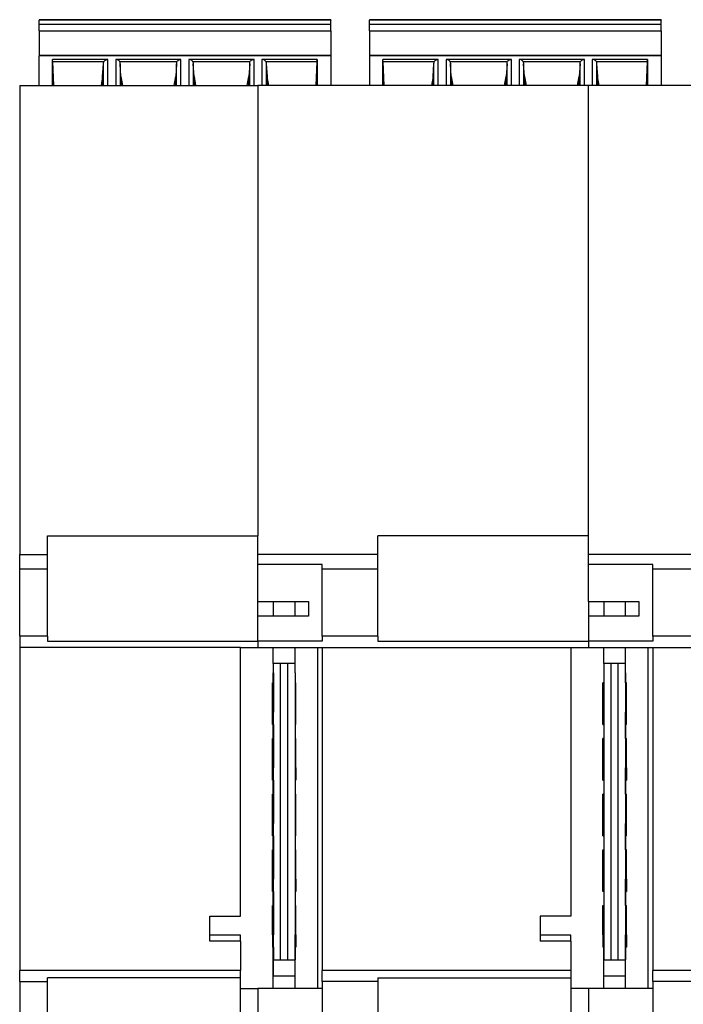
# Model space of a CAD drawing. Header units: inches. Extents: x -1190 to -677, y -1057 to -660.
# Tile 29 of 31: x -790 to -745, y -872 to -804. Entities that reach past the tile are written whole.
import ezdxf

# ---------------------------------------------------------------- set-up
doc = ezdxf.new("R2010")
doc.units = ezdxf.units.IN

# ---------------------------------------------------------------- blocks, each defined once
blk = doc.blocks.new('ME_MAX_PCB-MSTBO_2-2_4__28', base_point=(-772.6, -870.792))
at = {"color": 7, "linetype": 'Continuous'}
for p, q in [((-772.55, -844.298), (-772.55, -845.298)), ((-771.05, -845.298), (-771.05, -844.298)), ((-772.55, -848.544), (-772.55, -847.448)), ((-771.05, -848.544), (-771.05, -847.448)), ((-772.05, -848.544), (-772.55, -848.544)), ((-772.55, -848.544), (-772.55, -849.178)), ((-772.05, -868.82), (-772.05, -848.544)), ((-771.55, -868.82), (-771.55, -848.544)), ((-771.05, -848.544), (-771.55, -848.544)), ((-771.05, -849.178), (-771.05, -848.544)), ((-772.55, -849.878), (-772.55, -849.178)), ((-772.55, -849.178), (-772.54, -849.178)), ((-772.54, -849.178), (-772.54, -849.878)), ((-771.06, -849.178), (-771.06, -849.878)), ((-771.05, -849.178), (-771.06, -849.178)), ((-772.6, -851.878), (-772.6, -849.878)), ((-772.54, -849.878), (-772.6, -849.878)), ((-772.54, -849.878), (-772.54, -851.888)), ((-771, -849.878), (-771.06, -849.878)), ((-771.06, -849.878), (-771.06, -851.888)), ((-771, -851.878), (-771, -849.878)), ((-772.6, -852.717), (-772.6, -851.878)), ((-772.6, -851.878), (-772.55, -851.878)), ((-772.55, -851.878), (-772.55, -852.717)), ((-772.54, -851.888), (-772.55, -851.878)), ((-771.06, -851.888), (-771.05, -851.878)), ((-771, -851.878), (-771.05, -851.878)), ((-771.05, -851.878), (-771.05, -852.717)), ((-771, -852.717), (-771, -851.878)), ((-772.6, -852.717), (-772.55, -852.717)), ((-772.55, -853.688), (-772.55, -852.717)), ((-772.55, -852.717), (-772.54, -852.722)), ((-772.54, -852.722), (-772.54, -853.688)), ((-771.05, -852.717), (-771.06, -852.722)), ((-771.06, -852.722), (-771.06, -853.688)), ((-771, -852.717), (-771.05, -852.717)), ((-772.6, -855.688), (-772.6, -853.688)), ((-772.54, -853.688), (-772.6, -853.688)), ((-772.54, -853.688), (-772.54, -855.698)), ((-771.06, -853.688), (-771.06, -855.698)), ((-771.06, -853.688), (-771, -853.688)), ((-771, -855.688), (-771, -853.688)), ((-772.6, -856.527), (-772.6, -855.688)), ((-772.6, -855.688), (-772.55, -855.688)), ((-772.55, -855.688), (-772.55, -856.527)), ((-772.54, -855.698), (-772.55, -855.688)), ((-771.06, -855.698), (-771.05, -855.688)), ((-771.05, -855.688), (-771.05, -856.527)), ((-771.05, -855.688), (-771, -855.688)), ((-771, -855.688), (-771, -856.527)), ((-772.6, -856.527), (-772.55, -856.527)), ((-772.55, -857.498), (-772.55, -856.527)), ((-772.55, -856.527), (-772.54, -856.532)), ((-772.54, -856.532), (-772.54, -857.498)), ((-771.05, -856.527), (-771.06, -856.532)), ((-771.06, -856.532), (-771.06, -857.498)), ((-771.05, -856.527), (-771, -856.527)), ((-772.6, -859.498), (-772.6, -857.498)), ((-772.54, -857.498), (-772.6, -857.498)), ((-772.54, -857.498), (-772.54, -859.508)), ((-771.06, -857.498), (-771.06, -859.508)), ((-771.06, -857.498), (-771, -857.498)), ((-771, -859.498), (-771, -857.498)), ((-772.6, -860.337), (-772.6, -859.498)), ((-772.6, -859.498), (-772.55, -859.498)), ((-772.55, -859.498), (-772.55, -860.337)), ((-772.54, -859.508), (-772.55, -859.498)), ((-771.06, -859.508), (-771.05, -859.498)), ((-771.05, -859.498), (-771.05, -860.337)), ((-771, -859.498), (-771.05, -859.498)), ((-771, -860.337), (-771, -859.498)), ((-772.6, -860.337), (-772.55, -860.337)), ((-772.55, -861.308), (-772.55, -860.337)), ((-772.55, -860.337), (-772.54, -860.342)), ((-772.54, -860.342), (-772.54, -861.308)), ((-771.05, -860.337), (-771.06, -860.342)), ((-771.06, -860.342), (-771.06, -861.308)), ((-771, -860.337), (-771.05, -860.337)), ((-772.6, -861.308), (-772.54, -861.308)), ((-772.6, -863.308), (-772.6, -861.308)), ((-772.54, -861.308), (-772.54, -863.318)), ((-771.06, -861.308), (-771.06, -863.318)), ((-771, -861.308), (-771.06, -861.308)), ((-771, -863.308), (-771, -861.308)), ((-772.6, -864.147), (-772.6, -863.308)), ((-772.6, -863.308), (-772.55, -863.308)), ((-772.55, -863.308), (-772.55, -864.147)), ((-772.54, -863.318), (-772.55, -863.308)), ((-771.06, -863.318), (-771.05, -863.308)), ((-771.05, -863.308), (-771.05, -864.147)), ((-771.05, -863.308), (-771, -863.308)), ((-771, -863.308), (-771, -864.147)), ((-772.55, -864.147), (-772.6, -864.147)), ((-772.55, -865.118), (-772.55, -864.147)), ((-772.55, -864.147), (-772.54, -864.152)), ((-772.54, -864.152), (-772.54, -865.118)), ((-771.05, -864.147), (-771.06, -864.152)), ((-771.06, -864.152), (-771.06, -865.118)), ((-771.05, -864.147), (-771, -864.147)), ((-772.6, -867.118), (-772.6, -865.118)), ((-772.6, -865.118), (-772.54, -865.118)), ((-772.54, -865.118), (-772.54, -867.128)), ((-771.06, -865.118), (-771, -865.118)), ((-771.06, -865.118), (-771.06, -867.128)), ((-771, -867.118), (-771, -865.118)), ((-772.6, -867.118), (-772.6, -867.957)), ((-772.6, -867.118), (-772.55, -867.118)), ((-772.55, -867.118), (-772.55, -867.957)), ((-772.54, -867.128), (-772.55, -867.118)), ((-771.06, -867.128), (-771.05, -867.118)), ((-771.05, -867.957), (-771.05, -867.118)), ((-771, -867.118), (-771.05, -867.118)), ((-771, -867.118), (-771, -867.957)), ((-772.55, -867.957), (-772.6, -867.957)), ((-772.55, -870.792), (-772.55, -867.957)), ((-772.55, -867.957), (-772.54, -867.962)), ((-772.54, -867.962), (-772.54, -868.82)), ((-771.05, -867.957), (-771.06, -867.962)), ((-771.06, -867.962), (-771.06, -868.82)), ((-771.05, -870.792), (-771.05, -867.957)), ((-771, -867.957), (-771.05, -867.957)), ((-772.54, -868.82), (-772.05, -868.82)), ((-772.54, -869.947), (-772.54, -868.82)), ((-771.55, -868.82), (-771.06, -868.82)), ((-771.06, -869.947), (-771.06, -868.82))]:
    blk.add_line(p, q, dxfattribs=at)
at = {"color": 2, "linetype": 'Continuous'}
for p, q in [((-771.55, -848.544), (-772.05, -848.544)), ((-772.05, -868.82), (-771.55, -868.82)), ((-771.06, -869.947), (-772.54, -869.947))]:
    blk.add_line(p, q, dxfattribs=at)
blk = doc.blocks.new('ME_MAX_PCB-MSTBO_2-2_3__30', base_point=(-750, -870.792))
at = {"color": 7, "linetype": 'Continuous'}
for p, q in [((-749.95, -844.298), (-749.95, -845.298)), ((-748.45, -845.298), (-748.45, -844.298)), ((-749.95, -848.544), (-749.95, -847.448)), ((-748.45, -848.544), (-748.45, -847.448)), ((-749.45, -848.544), (-749.95, -848.544)), ((-749.95, -848.544), (-749.95, -849.178)), ((-749.45, -868.82), (-749.45, -848.544)), ((-748.45, -848.544), (-748.95, -848.544)), ((-748.95, -868.82), (-748.95, -848.544)), ((-748.45, -849.178), (-748.45, -848.544)), ((-749.95, -849.178), (-749.94, -849.178)), ((-749.94, -849.178), (-749.94, -849.878)), ((-748.46, -849.178), (-748.46, -849.878)), ((-748.45, -849.178), (-748.46, -849.178)), ((-748.45, -849.878), (-748.45, -849.178)), ((-749.94, -849.878), (-750, -849.878)), ((-750, -851.878), (-750, -849.878)), ((-749.94, -849.878), (-749.94, -851.888)), ((-748.4, -849.878), (-748.46, -849.878)), ((-748.46, -849.878), (-748.46, -851.888)), ((-748.4, -851.878), (-748.4, -849.878)), ((-750, -851.878), (-749.95, -851.878)), ((-750, -852.717), (-750, -851.878)), ((-749.95, -851.878), (-749.95, -852.717)), ((-749.94, -851.888), (-749.95, -851.878)), ((-748.46, -851.888), (-748.45, -851.878)), ((-748.4, -851.878), (-748.45, -851.878)), ((-748.45, -852.717), (-748.45, -851.878)), ((-748.4, -852.717), (-748.4, -851.878)), ((-750, -852.717), (-749.95, -852.717)), ((-749.95, -852.717), (-749.94, -852.722)), ((-749.94, -852.722), (-749.94, -853.688)), ((-748.45, -852.717), (-748.46, -852.722)), ((-748.46, -852.722), (-748.46, -853.688)), ((-748.4, -852.717), (-748.45, -852.717)), ((-748.45, -853.688), (-748.45, -852.717)), ((-749.94, -853.688), (-750, -853.688)), ((-750, -855.688), (-750, -853.688)), ((-749.94, -853.688), (-749.94, -855.698)), ((-748.46, -853.688), (-748.46, -855.698)), ((-748.46, -853.688), (-748.4, -853.688)), ((-748.4, -855.688), (-748.4, -853.688)), ((-750, -855.688), (-749.95, -855.688)), ((-750, -856.527), (-750, -855.688)), ((-749.95, -855.688), (-749.95, -856.527)), ((-749.94, -855.698), (-749.95, -855.688)), ((-748.46, -855.698), (-748.45, -855.688)), ((-748.45, -855.688), (-748.4, -855.688)), ((-748.45, -856.527), (-748.45, -855.688)), ((-748.4, -855.688), (-748.4, -856.527)), ((-750, -856.527), (-749.95, -856.527)), ((-749.95, -856.527), (-749.94, -856.532)), ((-749.94, -856.532), (-749.94, -857.498)), ((-748.45, -856.527), (-748.46, -856.532)), ((-748.46, -856.532), (-748.46, -857.498)), ((-748.45, -857.498), (-748.45, -856.527)), ((-748.45, -856.527), (-748.4, -856.527)), ((-750, -859.498), (-750, -857.498)), ((-749.94, -857.498), (-750, -857.498)), ((-749.94, -857.498), (-749.94, -859.508)), ((-748.46, -857.498), (-748.46, -859.508)), ((-748.46, -857.498), (-748.4, -857.498)), ((-748.4, -859.498), (-748.4, -857.498)), ((-750, -860.337), (-750, -859.498)), ((-750, -859.498), (-749.95, -859.498)), ((-749.95, -859.498), (-749.95, -860.337)), ((-749.94, -859.508), (-749.95, -859.498)), ((-748.46, -859.508), (-748.45, -859.498)), ((-748.45, -860.337), (-748.45, -859.498)), ((-748.4, -859.498), (-748.45, -859.498)), ((-748.4, -860.337), (-748.4, -859.498)), ((-750, -860.337), (-749.95, -860.337)), ((-749.95, -860.337), (-749.94, -860.342)), ((-749.94, -860.342), (-749.94, -861.308)), ((-748.45, -860.337), (-748.46, -860.342)), ((-748.46, -860.342), (-748.46, -861.308)), ((-748.45, -861.308), (-748.45, -860.337)), ((-748.4, -860.337), (-748.45, -860.337)), ((-750, -861.308), (-749.94, -861.308)), ((-750, -863.308), (-750, -861.308)), ((-749.94, -861.308), (-749.94, -863.318)), ((-748.46, -861.308), (-748.46, -863.318)), ((-748.4, -861.308), (-748.46, -861.308)), ((-748.4, -863.308), (-748.4, -861.308)), ((-750, -864.147), (-750, -863.308)), ((-750, -863.308), (-749.95, -863.308)), ((-749.95, -863.308), (-749.95, -864.147)), ((-749.94, -863.318), (-749.95, -863.308)), ((-748.46, -863.318), (-748.45, -863.308)), ((-748.45, -864.147), (-748.45, -863.308)), ((-748.45, -863.308), (-748.4, -863.308)), ((-748.4, -863.308), (-748.4, -864.147)), ((-749.95, -864.147), (-750, -864.147)), ((-749.95, -864.147), (-749.94, -864.152)), ((-749.94, -864.152), (-749.94, -865.118)), ((-748.45, -864.147), (-748.46, -864.152)), ((-748.46, -864.152), (-748.46, -865.118)), ((-748.45, -864.147), (-748.4, -864.147)), ((-748.45, -865.118), (-748.45, -864.147)), ((-750, -867.118), (-750, -865.118)), ((-750, -865.118), (-749.94, -865.118)), ((-749.94, -865.118), (-749.94, -867.128)), ((-748.46, -865.118), (-748.46, -867.128)), ((-748.46, -865.118), (-748.4, -865.118)), ((-748.4, -867.118), (-748.4, -865.118)), ((-750, -867.118), (-749.95, -867.118)), ((-750, -867.118), (-750, -867.957)), ((-749.95, -867.118), (-749.95, -867.957)), ((-749.94, -867.128), (-749.95, -867.118)), ((-748.46, -867.128), (-748.45, -867.118)), ((-748.4, -867.118), (-748.45, -867.118)), ((-748.45, -867.957), (-748.45, -867.118)), ((-748.4, -867.118), (-748.4, -867.957)), ((-749.95, -867.957), (-750, -867.957)), ((-749.95, -870.792), (-749.95, -867.957)), ((-749.95, -867.957), (-749.94, -867.962)), ((-749.94, -867.962), (-749.94, -868.82)), ((-748.45, -867.957), (-748.46, -867.962)), ((-748.46, -867.962), (-748.46, -868.82)), ((-748.45, -870.792), (-748.45, -867.957)), ((-748.4, -867.957), (-748.45, -867.957)), ((-749.94, -869.947), (-749.94, -868.82)), ((-749.94, -868.82), (-749.45, -868.82)), ((-748.95, -868.82), (-748.46, -868.82)), ((-748.46, -869.947), (-748.46, -868.82))]:
    blk.add_line(p, q, dxfattribs=at)
at = {"color": 2, "linetype": 'Continuous'}
for p, q in [((-748.95, -848.544), (-749.45, -848.544)), ((-749.45, -868.82), (-748.95, -868.82)), ((-748.46, -869.947), (-749.94, -869.947))]:
    blk.add_line(p, q, dxfattribs=at)
blk = doc.blocks.new('MSTBT_2_5-4-ST_IP20_KPL_H_Select_10_5__31', base_point=(-765.975, -808.998))
at = {"color": 7, "linetype": 'Continuous'}
for p, q in [((-746.025, -804.484), (-765.975, -804.484)), ((-765.975, -804.484), (-765.975, -804.511)), ((-765.975, -804.795), (-765.975, -804.511)), ((-746.025, -804.484), (-746.025, -804.511)), ((-746.025, -804.795), (-746.025, -804.511)), ((-765.975, -805.24), (-765.975, -804.795)), ((-765.975, -804.795), (-746.025, -804.795)), ((-765.975, -805.24), (-765.975, -806.926)), ((-765.975, -805.24), (-746.025, -805.24)), ((-746.025, -805.24), (-746.025, -804.795)), ((-746.025, -805.24), (-746.025, -806.926)), ((-765.975, -806.926), (-765.975, -806.958)), ((-746.025, -806.926), (-765.975, -806.926)), ((-765.975, -806.958), (-765.975, -808.998)), ((-765.033, -807.364), (-765.05, -807.203)), ((-761.266, -807.203), (-765.05, -807.203)), ((-765.05, -808.998), (-765.05, -807.203)), ((-756.266, -807.203), (-760.734, -807.203)), ((-751.266, -807.203), (-755.734, -807.203)), ((-746.95, -807.203), (-750.734, -807.203)), ((-746.967, -807.364), (-746.95, -807.203)), ((-746.95, -807.203), (-746.95, -808.998)), ((-746.025, -806.926), (-746.025, -806.958)), ((-746.025, -806.958), (-746.025, -808.998)), ((-761.546, -807.364), (-765.033, -807.364)), ((-764.962, -808.998), (-765.033, -807.364)), ((-761.625, -808.379), (-761.563, -807.498)), ((-756.546, -807.364), (-760.454, -807.364)), ((-760.375, -808.379), (-760.437, -807.498)), ((-756.563, -807.498), (-756.625, -808.379)), ((-751.546, -807.364), (-755.454, -807.364)), ((-755.375, -808.379), (-755.437, -807.498)), ((-751.563, -807.498), (-751.625, -808.379)), ((-746.967, -807.364), (-750.454, -807.364)), ((-750.437, -807.498), (-750.375, -808.379)), ((-746.967, -807.364), (-747.038, -808.998)), ((-761.625, -808.379), (-761.737, -808.998)), ((-761.625, -808.998), (-761.625, -808.379)), ((-760.375, -808.379), (-760.375, -808.998)), ((-760.375, -808.379), (-760.263, -808.998)), ((-756.737, -808.998), (-756.625, -808.379)), ((-756.625, -808.998), (-756.625, -808.379)), ((-755.375, -808.379), (-755.375, -808.998)), ((-755.375, -808.379), (-755.263, -808.998)), ((-751.737, -808.998), (-751.625, -808.379)), ((-751.625, -808.998), (-751.625, -808.379)), ((-750.375, -808.379), (-750.375, -808.998)), ((-750.263, -808.998), (-750.375, -808.379))]:
    blk.add_line(p, q, dxfattribs=at)
at = {"color": 2, "linetype": 'Continuous'}
for p, q in [((-746.025, -804.511), (-765.975, -804.511)), ((-746.025, -806.958), (-765.975, -806.958)), ((-761.266, -808.998), (-761.266, -807.203)), ((-760.734, -807.203), (-760.734, -808.998)), ((-756.266, -808.998), (-756.266, -807.203)), ((-755.734, -807.203), (-755.734, -808.998)), ((-751.266, -808.998), (-751.266, -807.203)), ((-750.734, -807.203), (-750.734, -808.998)), ((-761.563, -808.998), (-761.563, -807.498)), ((-760.437, -807.498), (-760.437, -808.998)), ((-756.563, -808.998), (-756.563, -807.498)), ((-755.437, -807.498), (-755.437, -808.998)), ((-751.563, -808.998), (-751.563, -807.498)), ((-750.437, -807.498), (-750.437, -808.998))]:
    blk.add_line(p, q, dxfattribs=at)
at = {"color": 7, "linetype": 'Continuous'}
for points, knots in [([(-761.546, -807.364), (-761.532, -807.341), (-761.504, -807.294), (-761.436, -807.244), (-761.355, -807.21), (-761.296, -807.206), (-761.266, -807.203)], [0, 0, 0, 0, 0.0790366, 0.1623034, 0.2494274, 0.3388073, 0.3388073, 0.3388073, 0.3388073]), ([(-760.454, -807.364), (-760.468, -807.341), (-760.495, -807.294), (-760.564, -807.244), (-760.645, -807.21), (-760.704, -807.206), (-760.734, -807.203)], [0, 0, 0, 0, 0.0790366, 0.1623034, 0.2494274, 0.3388073, 0.3388073, 0.3388073, 0.3388073]), ([(-756.546, -807.364), (-756.532, -807.341), (-756.504, -807.294), (-756.436, -807.244), (-756.355, -807.21), (-756.296, -807.206), (-756.266, -807.203)], [0, 0, 0, 0, 0.0790366, 0.1623034, 0.2494274, 0.3388073, 0.3388073, 0.3388073, 0.3388073]), ([(-755.454, -807.364), (-755.468, -807.341), (-755.495, -807.294), (-755.564, -807.244), (-755.645, -807.21), (-755.704, -807.206), (-755.734, -807.203)], [0, 0, 0, 0, 0.0790366, 0.1623034, 0.2494274, 0.3388073, 0.3388073, 0.3388073, 0.3388073]), ([(-751.546, -807.364), (-751.532, -807.341), (-751.504, -807.294), (-751.436, -807.244), (-751.355, -807.21), (-751.296, -807.206), (-751.266, -807.203)], [0, 0, 0, 0, 0.0790366, 0.1623034, 0.2494274, 0.3388073, 0.3388073, 0.3388073, 0.3388073]), ([(-750.454, -807.364), (-750.468, -807.341), (-750.495, -807.294), (-750.564, -807.244), (-750.645, -807.21), (-750.704, -807.206), (-750.734, -807.203)], [0, 0, 0, 0, 0.0790366, 0.1623034, 0.2494274, 0.3388073, 0.3388073, 0.3388073, 0.3388073]), ([(-761.563, -807.498), (-761.561, -807.475), (-761.558, -807.43), (-761.55, -807.386), (-761.546, -807.364)], [0, 0, 0, 0, 0.068472, 0.1354362, 0.1354362, 0.1354362, 0.1354362]), ([(-760.454, -807.364), (-760.45, -807.386), (-760.442, -807.43), (-760.439, -807.475), (-760.437, -807.498)], [0, 0, 0, 0, 0.0669642, 0.1354362, 0.1354362, 0.1354362, 0.1354362]), ([(-756.563, -807.498), (-756.561, -807.475), (-756.558, -807.43), (-756.55, -807.386), (-756.546, -807.364)], [0, 0, 0, 0, 0.068472, 0.1354362, 0.1354362, 0.1354362, 0.1354362]), ([(-755.454, -807.364), (-755.45, -807.386), (-755.442, -807.43), (-755.439, -807.475), (-755.437, -807.498)], [0, 0, 0, 0, 0.0669642, 0.1354362, 0.1354362, 0.1354362, 0.1354362]), ([(-751.563, -807.498), (-751.561, -807.475), (-751.558, -807.43), (-751.55, -807.386), (-751.546, -807.364)], [0, 0, 0, 0, 0.068472, 0.1354362, 0.1354362, 0.1354362, 0.1354362]), ([(-750.454, -807.364), (-750.45, -807.386), (-750.442, -807.43), (-750.439, -807.475), (-750.437, -807.498)], [0, 0, 0, 0, 0.0669642, 0.1354362, 0.1354362, 0.1354362, 0.1354362])]:
    blk.add_open_spline(points, degree=3, knots=knots, dxfattribs=at)
blk = doc.blocks.new('MSTBT_2_5-4-ST_IP20_KPL_H_Select_10_6__32', base_point=(-788.575, -808.998))
at = {"color": 7, "linetype": 'Continuous'}
for p, q in [((-788.575, -804.484), (-788.575, -804.511)), ((-768.625, -804.484), (-788.575, -804.484)), ((-788.575, -804.795), (-788.575, -804.511)), ((-768.625, -804.484), (-768.625, -804.511)), ((-768.625, -804.795), (-768.625, -804.511)), ((-788.575, -805.24), (-788.575, -804.795)), ((-788.575, -804.795), (-768.625, -804.795)), ((-788.575, -805.24), (-788.575, -806.926)), ((-788.575, -805.24), (-768.625, -805.24)), ((-768.625, -805.24), (-768.625, -804.795)), ((-768.625, -805.24), (-768.625, -806.926)), ((-788.575, -806.926), (-788.575, -806.958)), ((-768.625, -806.926), (-788.575, -806.926)), ((-788.575, -808.998), (-788.575, -806.958)), ((-787.633, -807.364), (-787.65, -807.203)), ((-787.65, -808.998), (-787.65, -807.203)), ((-783.866, -807.203), (-787.65, -807.203)), ((-778.866, -807.203), (-783.334, -807.203)), ((-773.866, -807.203), (-778.334, -807.203)), ((-769.55, -807.203), (-773.334, -807.203)), ((-769.567, -807.364), (-769.55, -807.203)), ((-769.55, -807.203), (-769.55, -808.998)), ((-768.625, -806.926), (-768.625, -806.958)), ((-768.625, -806.958), (-768.625, -808.998)), ((-787.562, -808.998), (-787.633, -807.364)), ((-784.146, -807.364), (-787.633, -807.364)), ((-784.225, -808.379), (-784.163, -807.498)), ((-779.146, -807.364), (-783.054, -807.364)), ((-782.975, -808.379), (-783.037, -807.498)), ((-779.163, -807.498), (-779.225, -808.379)), ((-774.146, -807.364), (-778.054, -807.364)), ((-777.975, -808.379), (-778.037, -807.498)), ((-774.163, -807.498), (-774.225, -808.379)), ((-769.567, -807.364), (-773.054, -807.364)), ((-773.037, -807.498), (-772.975, -808.379)), ((-769.567, -807.364), (-769.638, -808.998)), ((-784.225, -808.379), (-784.337, -808.998)), ((-784.225, -808.998), (-784.225, -808.379)), ((-782.975, -808.379), (-782.863, -808.998)), ((-782.975, -808.379), (-782.975, -808.998)), ((-779.337, -808.998), (-779.225, -808.379)), ((-779.225, -808.998), (-779.225, -808.379)), ((-777.975, -808.379), (-777.863, -808.998)), ((-777.975, -808.379), (-777.975, -808.998)), ((-774.337, -808.998), (-774.225, -808.379)), ((-774.225, -808.998), (-774.225, -808.379)), ((-772.863, -808.998), (-772.975, -808.379)), ((-772.975, -808.379), (-772.975, -808.998))]:
    blk.add_line(p, q, dxfattribs=at)
at = {"color": 2, "linetype": 'Continuous'}
for p, q in [((-768.625, -804.511), (-788.575, -804.511)), ((-768.625, -806.958), (-788.575, -806.958)), ((-783.866, -808.998), (-783.866, -807.203)), ((-783.334, -807.203), (-783.334, -808.998)), ((-778.866, -808.998), (-778.866, -807.203)), ((-778.334, -807.203), (-778.334, -808.998)), ((-773.866, -808.998), (-773.866, -807.203)), ((-773.334, -807.203), (-773.334, -808.998)), ((-784.163, -808.998), (-784.163, -807.498)), ((-783.037, -807.498), (-783.037, -808.998)), ((-779.163, -808.998), (-779.163, -807.498)), ((-778.037, -807.498), (-778.037, -808.998)), ((-774.163, -808.998), (-774.163, -807.498)), ((-773.037, -807.498), (-773.037, -808.998))]:
    blk.add_line(p, q, dxfattribs=at)
at = {"color": 7, "linetype": 'Continuous'}
for points, knots in [([(-784.146, -807.364), (-784.132, -807.341), (-784.104, -807.294), (-784.036, -807.244), (-783.955, -807.21), (-783.896, -807.206), (-783.866, -807.203)], [0, 0, 0, 0, 0.0790366, 0.1623034, 0.2494274, 0.3388073, 0.3388073, 0.3388073, 0.3388073]), ([(-783.054, -807.364), (-783.068, -807.341), (-783.095, -807.294), (-783.164, -807.244), (-783.245, -807.21), (-783.304, -807.206), (-783.334, -807.203)], [0, 0, 0, 0, 0.0790366, 0.1623034, 0.2494274, 0.3388073, 0.3388073, 0.3388073, 0.3388073]), ([(-779.146, -807.364), (-779.132, -807.341), (-779.104, -807.294), (-779.036, -807.244), (-778.955, -807.21), (-778.896, -807.206), (-778.866, -807.203)], [0, 0, 0, 0, 0.0790366, 0.1623034, 0.2494274, 0.3388073, 0.3388073, 0.3388073, 0.3388073]), ([(-778.054, -807.364), (-778.068, -807.341), (-778.095, -807.294), (-778.164, -807.244), (-778.245, -807.21), (-778.304, -807.206), (-778.334, -807.203)], [0, 0, 0, 0, 0.0790366, 0.1623034, 0.2494274, 0.3388073, 0.3388073, 0.3388073, 0.3388073]), ([(-774.146, -807.364), (-774.132, -807.341), (-774.104, -807.294), (-774.036, -807.244), (-773.955, -807.21), (-773.896, -807.206), (-773.866, -807.203)], [0, 0, 0, 0, 0.0790366, 0.1623034, 0.2494274, 0.3388073, 0.3388073, 0.3388073, 0.3388073]), ([(-773.054, -807.364), (-773.068, -807.341), (-773.095, -807.294), (-773.164, -807.244), (-773.245, -807.21), (-773.304, -807.206), (-773.334, -807.203)], [0, 0, 0, 0, 0.0790366, 0.1623034, 0.2494274, 0.3388073, 0.3388073, 0.3388073, 0.3388073]), ([(-784.163, -807.498), (-784.161, -807.475), (-784.158, -807.43), (-784.15, -807.386), (-784.146, -807.364)], [0, 0, 0, 0, 0.068472, 0.1354362, 0.1354362, 0.1354362, 0.1354362]), ([(-783.054, -807.364), (-783.05, -807.386), (-783.042, -807.43), (-783.039, -807.475), (-783.037, -807.498)], [0, 0, 0, 0, 0.0669642, 0.1354362, 0.1354362, 0.1354362, 0.1354362]), ([(-779.163, -807.498), (-779.161, -807.475), (-779.158, -807.43), (-779.15, -807.386), (-779.146, -807.364)], [0, 0, 0, 0, 0.068472, 0.1354362, 0.1354362, 0.1354362, 0.1354362]), ([(-778.054, -807.364), (-778.05, -807.386), (-778.042, -807.43), (-778.039, -807.475), (-778.037, -807.498)], [0, 0, 0, 0, 0.0669642, 0.1354362, 0.1354362, 0.1354362, 0.1354362]), ([(-774.163, -807.498), (-774.161, -807.475), (-774.158, -807.43), (-774.15, -807.386), (-774.146, -807.364)], [0, 0, 0, 0, 0.068472, 0.1354362, 0.1354362, 0.1354362, 0.1354362]), ([(-773.054, -807.364), (-773.05, -807.386), (-773.042, -807.43), (-773.039, -807.475), (-773.037, -807.498)], [0, 0, 0, 0, 0.0669642, 0.1354362, 0.1354362, 0.1354362, 0.1354362])]:
    blk.add_open_spline(points, degree=3, knots=knots, dxfattribs=at)
blk = doc.blocks.new('ME_MAX_22_5_GEH-R_2-2_H_Select__40', base_point=(-789.9, -907.998))
at = {"color": 7, "linetype": 'Continuous'}
for p, q in [((-789.9, -808.998), (-773.6, -808.998)), ((-789.9, -808.998), (-789.9, -841.093)), ((-773.6, -808.998), (-773.6, -810.698)), ((-773.6, -810.698), (-773.6, -836.598)), ((-773.6, -836.598), (-773.6, -839.798)), ((-788, -839.798), (-773.6, -839.798)), ((-788, -841.093), (-788, -839.798)), ((-773.6, -841.093), (-773.6, -839.798)), ((-789.9, -842.098), (-789.9, -841.093)), ((-789.9, -841.093), (-788, -841.093)), ((-788, -842.098), (-788, -841.093)), ((-773.6, -841.771), (-773.6, -841.093)), ((-789.9, -846.681), (-789.9, -842.098)), ((-788, -842.098), (-789.9, -842.098)), ((-788, -846.681), (-788, -842.098)), ((-773.6, -844.298), (-773.6, -841.771)), ((-773.6, -845.298), (-773.6, -844.298)), ((-773.6, -847.016), (-773.6, -845.298)), ((-789.9, -846.681), (-789.9, -847.448)), ((-788, -846.681), (-789.9, -846.681)), ((-788, -846.681), (-788, -847.016)), ((-788, -847.016), (-773.6, -847.016)), ((-773.6, -847.016), (-773.6, -847.448)), ((-774.8, -847.448), (-789.9, -847.448)), ((-789.9, -847.448), (-789.9, -869.548)), ((-774.8, -847.448), (-773.6, -847.448)), ((-774.8, -865.848), (-774.8, -847.448)), ((-776.9, -865.848), (-774.8, -865.848)), ((-776.9, -867.148), (-776.9, -865.848)), ((-774.8, -867.148), (-776.9, -867.148)), ((-776.9, -867.55), (-776.9, -867.148)), ((-774.8, -867.55), (-774.8, -867.148)), ((-774.8, -867.55), (-776.9, -867.55)), ((-774.8, -867.55), (-774.8, -869.548)), ((-789.9, -870.315), (-789.9, -869.548)), ((-774.8, -869.548), (-789.9, -869.548)), ((-774.8, -870.059), (-774.8, -869.548)), ((-789.9, -870.315), (-789.9, -907.267)), ((-789.9, -870.315), (-788, -870.315)), ((-788, -870.315), (-788, -870.059)), ((-774.8, -870.059), (-788, -870.059)), ((-788, -877.348), (-788, -870.315)), ((-774.8, -870.792), (-774.8, -870.059)), ((-774.8, -872.448), (-774.8, -870.792)), ((-774.8, -870.792), (-773.6, -870.792)), ((-773.6, -870.792), (-773.6, -872.448)), ((-774.8, -872.448), (-773.6, -872.448)), ((-773.6, -872.448), (-773.6, -877.348)), ((-788, -877.348), (-783.85, -877.348)), ((-783.85, -877.348), (-783.85, -898.798)), ((-773.6, -877.348), (-783.85, -877.348)), ((-773.6, -895.564), (-773.6, -877.348)), ((-773.6, -895.855), (-773.6, -895.564)), ((-773.6, -898.798), (-773.6, -895.855)), ((-783.85, -907.267), (-783.85, -898.798)), ((-773.6, -898.798), (-783.85, -898.798)), ((-773.6, -898.798), (-773.6, -900.485)), ((-780.5, -900.485), (-780.5, -904.849)), ((-780.5, -900.485), (-773.6, -900.485)), ((-773.6, -902.463), (-773.6, -900.485)), ((-773.6, -902.633), (-773.6, -902.463)), ((-773.6, -902.998), (-773.6, -902.633)), ((-773.6, -903.998), (-773.6, -902.998)), ((-773.6, -904.392), (-773.6, -903.998)), ((-780.5, -904.849), (-780.5, -907.998)), ((-780.5, -904.849), (-773.6, -904.849)), ((-775.6, -904.849), (-775.6, -905.859)), ((-773.6, -904.596), (-773.6, -904.392)), ((-773.6, -904.596), (-773.6, -904.831)), ((-773.6, -904.831), (-773.6, -904.849)), ((-773.6, -904.849), (-773.6, -904.878)), ((-773.6, -904.878), (-773.6, -905.498)), ((-773.6, -905.498), (-773.6, -905.502)), ((-773.6, -905.502), (-773.6, -905.859)), ((-780.5, -906.193), (-773.6, -906.193)), ((-773.6, -905.859), (-775.6, -905.859)), ((-773.6, -906.193), (-773.6, -905.859)), ((-773.6, -906.298), (-773.6, -906.193)), ((-773.6, -906.672), (-773.6, -906.298)), ((-773.6, -907.03), (-773.6, -906.672)), ((-773.6, -907.03), (-773.6, -907.364)), ((-789.9, -907.998), (-789.9, -907.267)), ((-789.9, -907.267), (-783.85, -907.267)), ((-780.5, -907.364), (-773.6, -907.364)), ((-775.6, -907.364), (-775.6, -907.698)), ((-773.6, -907.698), (-775.6, -907.698)), ((-773.6, -907.364), (-773.6, -907.698)), ((-773.6, -907.698), (-773.6, -907.998)), ((-780.5, -907.998), (-789.9, -907.998)), ((-773.6, -907.998), (-780.5, -907.998))]:
    blk.add_line(p, q, dxfattribs=at)
blk = doc.blocks.new('ME_MAX_45_MT_2-2_H_Select_3__42', base_point=(-773.6, -907.998))
at = {"color": 7, "linetype": 'Continuous'}
for p, q in [((-751, -808.998), (-773.6, -808.998)), ((-773.6, -808.998), (-773.6, -810.698)), ((-751, -839.798), (-751, -808.998)), ((-773.6, -810.698), (-773.6, -836.598)), ((-773.6, -836.598), (-773.6, -839.798)), ((-773.6, -841.093), (-773.6, -839.798)), ((-751, -839.798), (-765.4, -839.798)), ((-765.4, -841.093), (-765.4, -839.798)), ((-751, -841.093), (-751, -839.798)), ((-773.6, -841.771), (-773.6, -841.093)), ((-765.4, -841.093), (-773.6, -841.093)), ((-765.4, -842.098), (-765.4, -841.093)), ((-751, -841.771), (-751, -841.093)), ((-773.6, -844.298), (-773.6, -841.771)), ((-769.2, -841.771), (-773.6, -841.771)), ((-769.2, -842.098), (-769.2, -841.771)), ((-765.4, -842.098), (-769.2, -842.098)), ((-769.2, -846.681), (-769.2, -842.098)), ((-765.4, -846.681), (-765.4, -842.098)), ((-751, -844.298), (-751, -841.771)), ((-773.6, -844.298), (-770.15, -844.298)), ((-770.15, -844.298), (-770.15, -845.298)), ((-751, -844.298), (-751, -845.298)), ((-773.6, -847.016), (-773.6, -845.298)), ((-770.15, -845.298), (-773.6, -845.298)), ((-751, -845.298), (-751, -847.016)), ((-773.6, -847.016), (-773.6, -847.448)), ((-769.2, -847.016), (-773.6, -847.016)), ((-765.4, -846.681), (-769.2, -846.681)), ((-769.2, -846.681), (-769.2, -847.016)), ((-765.4, -846.681), (-765.4, -847.016)), ((-765.4, -847.016), (-751, -847.016)), ((-751, -847.016), (-751, -847.448)), ((-773.6, -847.448), (-769.2, -847.448)), ((-769.5, -870.792), (-769.5, -847.448)), ((-769.2, -847.448), (-769.2, -869.548)), ((-769.2, -847.448), (-752.2, -847.448)), ((-752.2, -847.448), (-751, -847.448)), ((-752.2, -847.448), (-752.2, -865.848)), ((-754.3, -865.848), (-754.3, -867.148)), ((-752.2, -865.848), (-754.3, -865.848)), ((-752.2, -867.148), (-754.3, -867.148)), ((-754.3, -867.148), (-754.3, -867.55)), ((-752.2, -867.55), (-752.2, -867.148)), ((-752.2, -867.55), (-754.3, -867.55)), ((-752.2, -867.55), (-752.2, -869.548)), ((-769.2, -870.315), (-769.2, -869.548)), ((-752.2, -869.548), (-769.2, -869.548)), ((-752.2, -869.548), (-752.2, -870.059)), ((-769.2, -870.315), (-769.2, -870.792)), ((-765.4, -870.315), (-769.2, -870.315)), ((-765.4, -870.059), (-765.4, -870.315)), ((-765.4, -870.059), (-752.2, -870.059)), ((-765.4, -870.315), (-765.4, -877.348)), ((-752.2, -870.059), (-752.2, -870.792)), ((-769.2, -870.792), (-773.6, -870.792)), ((-773.6, -870.792), (-773.6, -872.448)), ((-769.2, -870.792), (-769.2, -872.448)), ((-752.2, -870.792), (-752.2, -872.448)), ((-751, -870.792), (-752.2, -870.792)), ((-751, -870.792), (-751, -872.448)), ((-773.6, -872.448), (-773.6, -877.348)), ((-769.2, -872.448), (-773.6, -872.448)), ((-769.2, -872.448), (-769.2, -877.348)), ((-752.2, -872.448), (-751, -872.448)), ((-751, -872.448), (-751, -877.348)), ((-773.6, -877.348), (-773.55, -877.348)), ((-773.6, -895.564), (-773.6, -877.348)), ((-772.55, -877.348), (-769.2, -877.348)), ((-772.55, -877.348), (-772.55, -877.798)), ((-769.2, -877.348), (-765.4, -877.348)), ((-765.4, -877.348), (-757.05, -877.348)), ((-757.05, -877.348), (-757.05, -877.798)), ((-756.05, -877.348), (-751, -877.348)), ((-751, -877.348), (-751, -902.633)), ((-773.6, -895.855), (-773.6, -895.564)), ((-773.6, -898.798), (-773.6, -895.855)), ((-773.6, -898.798), (-773.6, -900.485)), ((-772.55, -902.633), (-772.55, -899.498)), ((-757.05, -899.498), (-757.05, -902.633)), ((-773.6, -902.463), (-773.6, -900.485)), ((-768.2, -900.485), (-761.4, -900.485)), ((-773.6, -902.633), (-773.6, -902.463)), ((-773.6, -902.998), (-773.6, -902.633)), ((-772.55, -902.633), (-773.6, -902.633)), ((-773.6, -903.998), (-773.6, -902.998)), ((-772.55, -904.849), (-772.55, -902.633)), ((-757.05, -902.633), (-757.05, -904.849)), ((-757.05, -902.633), (-751, -902.633)), ((-751, -902.633), (-751, -904.849)), ((-769.2, -904.849), (-769.2, -903.631)), ((-760.4, -904.849), (-760.4, -903.631)), ((-773.6, -904.392), (-773.6, -903.998)), ((-773.6, -904.596), (-773.6, -904.392)), ((-773.6, -904.596), (-773.6, -904.831)), ((-773.6, -904.831), (-773.6, -904.849)), ((-773.6, -904.849), (-772.55, -904.849)), ((-773.6, -904.849), (-773.6, -904.878)), ((-773.6, -904.878), (-773.6, -905.498)), ((-772.55, -907.998), (-772.55, -904.849)), ((-769.2, -907.998), (-769.2, -904.849)), ((-769.2, -904.849), (-760.4, -904.849)), ((-760.4, -907.998), (-760.4, -904.849)), ((-757.05, -904.849), (-757.05, -907.998)), ((-757.05, -904.849), (-751, -904.849)), ((-753, -904.849), (-753, -905.859)), ((-751, -905.859), (-751, -904.849)), ((-773.6, -905.498), (-773.6, -905.502)), ((-773.6, -905.502), (-773.6, -905.859)), ((-772.55, -905.859), (-773.6, -905.859)), ((-773.6, -906.193), (-773.6, -905.859)), ((-773.6, -906.298), (-773.6, -906.193)), ((-772.55, -906.193), (-773.6, -906.193)), ((-773.6, -906.672), (-773.6, -906.298)), ((-760.4, -906.193), (-769.2, -906.193)), ((-751, -906.193), (-757.05, -906.193)), ((-751, -905.859), (-753, -905.859)), ((-751, -906.193), (-751, -905.859)), ((-751, -907.364), (-751, -906.193)), ((-773.6, -907.03), (-773.6, -906.672)), ((-773.6, -907.03), (-773.6, -907.364)), ((-773.6, -907.364), (-773.6, -907.698)), ((-773.6, -907.364), (-772.55, -907.364)), ((-773.6, -907.698), (-773.6, -907.998)), ((-772.55, -907.698), (-773.6, -907.698)), ((-769.2, -907.364), (-760.4, -907.364)), ((-757.05, -907.364), (-751, -907.364)), ((-753, -907.698), (-753, -907.364)), ((-751, -907.698), (-753, -907.698)), ((-751, -907.698), (-751, -907.364)), ((-751, -907.698), (-751, -907.998)), ((-772.55, -907.998), (-773.6, -907.998)), ((-769.2, -907.998), (-772.55, -907.998)), ((-760.4, -907.998), (-769.2, -907.998)), ((-757.05, -907.998), (-760.4, -907.998)), ((-751, -907.998), (-757.05, -907.998))]:
    blk.add_line(p, q, dxfattribs=at)
blk = doc.blocks.new('ME_MAX_45_MT_2-2_H_Select_2__43', base_point=(-751, -907.998))
at = {"color": 7, "linetype": 'Continuous'}
for p, q in [((-751, -839.798), (-751, -808.998)), ((-728.4, -808.998), (-751, -808.998)), ((-728.4, -839.798), (-728.4, -808.998)), ((-751, -841.093), (-751, -839.798)), ((-742.8, -841.093), (-742.8, -839.798)), ((-728.4, -839.798), (-742.8, -839.798)), ((-728.4, -841.093), (-728.4, -839.798)), ((-751, -841.771), (-751, -841.093)), ((-742.8, -841.093), (-751, -841.093)), ((-742.8, -842.098), (-742.8, -841.093)), ((-728.4, -841.771), (-728.4, -841.093)), ((-751, -844.298), (-751, -841.771)), ((-746.6, -841.771), (-751, -841.771)), ((-746.6, -842.098), (-746.6, -841.771)), ((-746.6, -846.681), (-746.6, -842.098)), ((-742.8, -842.098), (-746.6, -842.098)), ((-742.8, -846.681), (-742.8, -842.098)), ((-728.4, -844.298), (-728.4, -841.771)), ((-751, -844.298), (-747.55, -844.298)), ((-747.55, -844.298), (-747.55, -845.298)), ((-728.4, -844.298), (-728.4, -845.298)), ((-751, -845.298), (-751, -847.016)), ((-747.55, -845.298), (-751, -845.298)), ((-728.4, -845.298), (-728.4, -847.016)), ((-751, -847.016), (-751, -847.448)), ((-746.6, -847.016), (-751, -847.016)), ((-742.8, -846.681), (-746.6, -846.681)), ((-746.6, -846.681), (-746.6, -847.016)), ((-742.8, -846.681), (-742.8, -847.016)), ((-742.8, -847.016), (-728.4, -847.016)), ((-728.4, -847.016), (-728.4, -847.448)), ((-751, -847.448), (-746.6, -847.448)), ((-746.9, -870.792), (-746.9, -847.448)), ((-746.6, -847.448), (-746.6, -869.548)), ((-746.6, -847.448), (-729.6, -847.448)), ((-729.6, -847.448), (-728.4, -847.448)), ((-729.6, -847.448), (-729.6, -865.848)), ((-731.7, -865.848), (-731.7, -867.148)), ((-729.6, -865.848), (-731.7, -865.848)), ((-731.7, -867.148), (-731.7, -867.55)), ((-729.6, -867.148), (-731.7, -867.148)), ((-729.6, -867.55), (-729.6, -867.148)), ((-729.6, -867.55), (-731.7, -867.55)), ((-729.6, -867.55), (-729.6, -869.548)), ((-729.6, -869.548), (-746.6, -869.548)), ((-746.6, -870.315), (-746.6, -869.548)), ((-729.6, -869.548), (-729.6, -870.059)), ((-746.6, -870.315), (-746.6, -870.792)), ((-742.8, -870.315), (-746.6, -870.315)), ((-742.8, -870.059), (-729.6, -870.059)), ((-742.8, -870.059), (-742.8, -870.315)), ((-742.8, -870.315), (-742.8, -877.348)), ((-729.6, -870.059), (-729.6, -870.792)), ((-751, -870.792), (-751, -872.448)), ((-746.6, -870.792), (-751, -870.792)), ((-746.6, -870.792), (-746.6, -872.448)), ((-728.4, -870.792), (-729.6, -870.792)), ((-729.6, -870.792), (-729.6, -872.448)), ((-728.4, -870.792), (-728.4, -872.448)), ((-751, -872.448), (-751, -877.348)), ((-746.6, -872.448), (-751, -872.448)), ((-746.6, -872.448), (-746.6, -877.348)), ((-729.6, -872.448), (-728.4, -872.448)), ((-728.4, -872.448), (-728.4, -877.348)), ((-751, -877.348), (-749.95, -877.348)), ((-751, -877.348), (-751, -902.633)), ((-749.95, -877.348), (-749.95, -898.798)), ((-749.95, -877.348), (-746.6, -877.348)), ((-746.6, -877.348), (-742.8, -877.348)), ((-742.8, -877.348), (-734.45, -877.348)), ((-734.45, -877.348), (-734.45, -898.798)), ((-734.45, -877.348), (-728.4, -877.348)), ((-728.4, -877.348), (-728.4, -902.633)), ((-734.45, -898.798), (-749.95, -898.798)), ((-749.95, -902.633), (-749.95, -898.798)), ((-734.45, -898.798), (-734.45, -902.633)), ((-746.6, -904.849), (-746.6, -900.485)), ((-746.6, -900.485), (-737.8, -900.485)), ((-737.8, -904.849), (-737.8, -900.485)), ((-749.95, -902.633), (-751, -902.633)), ((-751, -902.633), (-751, -904.849)), ((-749.95, -904.849), (-749.95, -902.633)), ((-734.45, -902.633), (-728.4, -902.633)), ((-734.45, -902.633), (-734.45, -904.849)), ((-728.4, -902.633), (-728.4, -904.849)), ((-751, -904.849), (-749.95, -904.849)), ((-751, -905.859), (-751, -904.849)), ((-749.95, -907.998), (-749.95, -904.849)), ((-746.6, -907.998), (-746.6, -904.849)), ((-746.6, -904.849), (-737.8, -904.849)), ((-737.8, -907.998), (-737.8, -904.849)), ((-734.45, -904.849), (-734.45, -907.998)), ((-734.45, -904.849), (-728.4, -904.849)), ((-730.4, -904.849), (-730.4, -905.859)), ((-728.4, -905.859), (-728.4, -904.849)), ((-749.95, -905.859), (-751, -905.859)), ((-751, -906.193), (-751, -905.859)), ((-751, -907.364), (-751, -906.193)), ((-749.95, -906.193), (-751, -906.193)), ((-737.8, -906.193), (-746.6, -906.193)), ((-728.4, -906.193), (-734.45, -906.193)), ((-728.4, -905.859), (-730.4, -905.859)), ((-728.4, -906.193), (-728.4, -905.859)), ((-728.4, -907.364), (-728.4, -906.193)), ((-751, -907.364), (-749.95, -907.364)), ((-751, -907.698), (-751, -907.364)), ((-751, -907.698), (-751, -907.998)), ((-749.95, -907.698), (-751, -907.698)), ((-746.6, -907.364), (-737.8, -907.364)), ((-734.45, -907.364), (-728.4, -907.364)), ((-730.4, -907.698), (-730.4, -907.364)), ((-728.4, -907.698), (-730.4, -907.698)), ((-728.4, -907.698), (-728.4, -907.364)), ((-728.4, -907.698), (-728.4, -907.998)), ((-749.95, -907.998), (-751, -907.998)), ((-746.6, -907.998), (-749.95, -907.998)), ((-737.8, -907.998), (-746.6, -907.998)), ((-734.45, -907.998), (-737.8, -907.998)), ((-728.4, -907.998), (-734.45, -907.998))]:
    blk.add_line(p, q, dxfattribs=at)
blk = doc.blocks.new('ME_MAX_112_5_2-2_H_Select__49', base_point=(-789.9, -912.516))
for name, p in [('MSTBT_2_5-4-ST_IP20_KPL_H_Select_10_6__32', (-788.575, -808.998)), ('MSTBT_2_5-4-ST_IP20_KPL_H_Select_10_5__31', (-765.975, -808.998)), ('ME_MAX_22_5_GEH-R_2-2_H_Select__40', (-789.9, -907.998)), ('ME_MAX_45_MT_2-2_H_Select_3__42', (-773.6, -907.998)), ('ME_MAX_45_MT_2-2_H_Select_2__43', (-751, -907.998)), ('ME_MAX_PCB-MSTBO_2-2_4__28', (-772.6, -870.792)), ('ME_MAX_PCB-MSTBO_2-2_3__30', (-750, -870.792))]:
    blk.add_blockref(name, p)
blk = doc.blocks.new('Rckans1', base_point=(-733.4, -858.5))
blk.add_blockref('ME_MAX_112_5_2-2_H_Select__49', (-789.9, -912.516))

msp = doc.modelspace()

# ---------------------------------------------------------------- block references
msp.add_blockref('Rckans1', (-733.4, -858.5))

doc.saveas('drawing.dxf')
